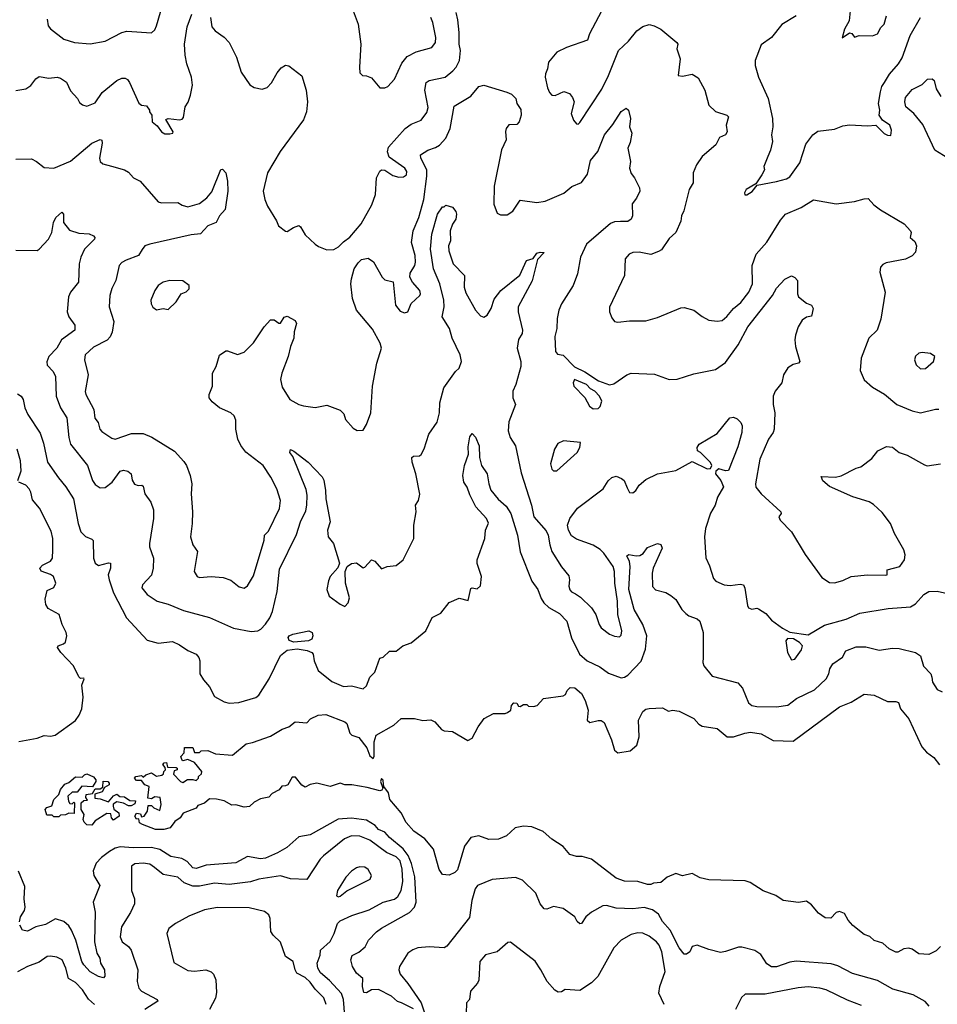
# Model space of a CAD drawing. Extents: x 1771496 to 1971148, y 471553 to 643630.
# Tile 98 of 256: x 1852208 to 1857757, y 538627 to 544582. Entities that reach past the tile are written whole.
import ezdxf

# ---------------------------------------------------------------- set-up
doc = ezdxf.new("R2010")
doc.units = 0

msp = doc.modelspace()

# ---------------------------------------------------------------- linework, layer by layer
at = {"layer": '0CON10XD'}
for points in [[(1852374.2, 544585), (1852381.2, 544545), (1852395, 544526.7), (1852475, 544464), (1852540, 544445), (1852635, 544436), (1852725, 544452), (1852825, 544504), (1852855, 544512), (1853005, 544503.3), (1853025, 544520), (1853035.8, 544545), (1853074, 544676)], [(1853361.2, 544595), (1853369.3, 544539.3), (1853390, 544515), (1853445, 544476.7), (1853474.1, 544444.1), (1853519.2, 544355), (1853547.5, 544265), (1853599.1, 544189.1), (1853625, 544172), (1853675, 544162), (1853705, 544172), (1853730.5, 544199.5), (1853765, 544261.2), (1853788.8, 544291.2), (1853815, 544306.7), (1853835, 544302.5), (1853915, 544243.3), (1853939.4, 544155), (1853948.9, 544085), (1853942.9, 544025), (1853923.4, 543976.6), (1853782.9, 543785), (1853707.1, 543655), (1853680, 543545), (1853689.6, 543495), (1853706.7, 543455), (1853761.5, 543365), (1853773.3, 543335), (1853815, 543304), (1853825, 543301.2), (1853864.1, 543325.9), (1853895, 543336.7), (1853905, 543330), (1853935, 543281.2), (1853993.8, 543225), (1854015, 543210), (1854065, 543191.2), (1854107.7, 543192.3), (1854135, 543208), (1854165, 543238), (1854205, 543266), (1854273, 543347), (1854337.9, 543462.1), (1854360.5, 543525), (1854365.6, 543625), (1854385, 543666), (1854395, 543674), (1854415, 543672), (1854465, 543640), (1854500.6, 543630.6), (1854528.9, 543631.1), (1854546.2, 543643.8), (1854548.1, 543665), (1854536.9, 543685), (1854441.5, 543751.5), (1854432.2, 543782.2), (1854438.7, 543811.3), (1854539.2, 543925), (1854575, 543950), (1854635, 543974.4), (1854670, 544020), (1854678, 544052), (1854658.2, 544155), (1854665, 544202), (1854683.3, 544215), (1854780, 544235), (1854827.4, 544272.6), (1854847.3, 544295), (1854868.2, 544335), (1854872.7, 544395), (1854865.4, 544435), (1854866.2, 544505), (1854858, 544582), (1854848.2, 544625)], [(1854224.3, 544635), (1854254.4, 544555), (1854271.1, 544435), (1854262, 544295), (1854265, 544260), (1854280, 544245), (1854305, 544243.3), (1854335, 544230), (1854385, 544170), (1854415, 544170), (1854435, 544177.5), (1854475, 544223.3), (1854519.7, 544320.3), (1854550.6, 544359.4), (1854605, 544388.6), (1854700, 544415), (1854722.9, 544445), (1854724.4, 544475), (1854705.4, 544565.4), (1854693.1, 544595)], [(1855725.8, 544634.2), (1855653.9, 544496.1), (1855641.7, 544458.3), (1855515, 544414.4), (1855455, 544385.8), (1855406.2, 544325), (1855400, 544285), (1855386.9, 544255), (1855385.6, 544235), (1855400.3, 544170.3), (1855411.7, 544141.7), (1855425, 544126.7), (1855445, 544123.8), (1855497.3, 544147.3), (1855533.3, 544135), (1855551.2, 544111.2), (1855560, 544085), (1855542, 544015), (1855556.2, 543975), (1855575, 543953.3), (1855585, 543951.2), (1855595, 543961.2), (1855727.1, 544162.9), (1855769.1, 544245), (1855829.6, 544395), (1855888.5, 544451.5), (1855940.6, 544515), (1855975, 544541.5), (1856015, 544552.7), (1856045, 544545.3), (1856085, 544524.7), (1856182.5, 544445), (1856187.5, 544435), (1856181.2, 544405), (1856201.9, 544345), (1856190, 544245), (1856215, 544240), (1856275, 544253.3), (1856311.2, 544231.2), (1856350.8, 544155), (1856374.4, 544064.4), (1856415, 544026.2), (1856484, 544004), (1856493.3, 543995), (1856480, 543945), (1856485.9, 543904.1), (1856475, 543886.7), (1856440.5, 543869.5), (1856416.7, 543825), (1856335, 543754), (1856301.4, 543705), (1856280.6, 543655), (1856279.4, 543595), (1856256.9, 543555), (1856224.6, 543425.4), (1856209.2, 543395), (1856206, 543364), (1856175, 543295.8), (1856135, 543258), (1856088.8, 543191.2), (1856070.5, 543179.5), (1856025, 543162.9), (1855953.9, 543176.1), (1855915, 543174), (1855893.3, 543165), (1855870, 543135), (1855865.7, 543035), (1855775, 542842.5), (1855774.5, 542814.5), (1855788, 542778), (1855805, 542756.7), (1855825, 542752), (1855895, 542760), (1855995, 542760.8), (1856065, 542780), (1856205, 542839.2), (1856225, 542840.8), (1856285, 542825.7), (1856335, 542787.1), (1856375, 542765.7), (1856425, 542758.6), (1856455, 542762.5), (1856483.8, 542786.2), (1856524.4, 542835), (1856568.7, 542871.3), (1856617.3, 542935), (1856638.9, 542985), (1856636.1, 543095), (1856660.4, 543165), (1856725, 543237.1), (1856809.3, 543370.7), (1856839.2, 543405), (1856933.8, 543446.2), (1857007.4, 543492.6), (1857145, 543468.1), (1857255, 543481.6), (1857315, 543499.6), (1857339.2, 543500.8), (1857373.1, 543463.1), (1857412.4, 543432.4), (1857557.2, 543347.2), (1857593.8, 543305), (1857598.8, 543295), (1857592.5, 543265), (1857620.5, 543240.5), (1857631.2, 543215), (1857623.9, 543176.1), (1857605, 543153.3), (1857565, 543133.8), (1857447.7, 543112.3), (1857427.7, 543102.3), (1857413.3, 543085), (1857410, 543055), (1857442, 542935), (1857415, 542770), (1857392.5, 542705), (1857341.9, 542655), (1857296.9, 542535), (1857290.3, 542460.3), (1857314.5, 542404.5), (1857365, 542360), (1857437.2, 542317.2), (1857511.2, 542255), (1857605, 542215.6), (1857655, 542204.2), (1857745, 542227.1), (1857765, 542225.8)], [(1857232.5, 544655), (1857224.2, 544575), (1857196, 544525), (1857181.7, 544471.7), (1857225, 544503.3), (1857239.3, 544499.3), (1857255, 544477.5), (1857285, 544486.2), (1857365, 544483.8), (1857395, 544496.7), (1857415.8, 544534.2), (1857436.2, 544555), (1857448.5, 544605)], [(1852185, 544154.4), (1852245, 544164.4), (1852275.7, 544185), (1852305.4, 544224.6), (1852325, 544237.8), (1852385, 544229.5), (1852435.5, 544235.5), (1852455, 544229.4), (1852490.8, 544205), (1852515, 544151.2), (1852557.5, 544105), (1852570.5, 544080.5), (1852587.3, 544067.3), (1852615, 544059.4), (1852665, 544080), (1852707.5, 544142.5), (1852795.8, 544214.2), (1852825, 544227.7), (1852845, 544228.1), (1852859.8, 544219.8), (1852872.2, 544202.2), (1852927.6, 544077.6), (1852944.3, 544064.3), (1852975, 544060.8), (1852993.3, 544035), (1852993.3, 544025), (1853006.7, 544005), (1853008.8, 543965), (1853039.7, 543939.7), (1853065, 543903.8), (1853085, 543891.2), (1853115, 543891.2), (1853133.3, 543896.7), (1853136.2, 543903.8), (1853092, 543978), (1853105, 543983.8), (1853175, 543976.5), (1853189.6, 543980.4), (1853198.9, 543991.1), (1853207.8, 544055), (1853226, 544084), (1853240.9, 544125), (1853253.7, 544186.3), (1853247.9, 544235), (1853219.1, 544315), (1853207.6, 544367.6), (1853205.5, 544434.5), (1853220.2, 544539.8), (1853248, 544615)], [(1856903.3, 544605), (1856816.6, 544553.4), (1856754.2, 544475), (1856690.8, 544429.2), (1856654.4, 544335), (1856654.3, 544305), (1856674.4, 544235), (1856733.1, 544105), (1856759.4, 543985), (1856762.9, 543935), (1856754.4, 543885), (1856759.4, 543845), (1856747.5, 543792.5), (1856731.2, 543755), (1856707.5, 543695), (1856712.5, 543675), (1856695.9, 543644.1), (1856660, 543590), (1856600, 543555), (1856590, 543535), (1856593.6, 543523.6), (1856605, 543522.5), (1856637.7, 543542.3), (1856668.3, 543581.7), (1856785, 543604.3), (1856845, 543620), (1856865, 543631.5), (1856924.5, 543715.5), (1856961.4, 543828.6), (1857004.6, 543885.4), (1857035, 543908.1), (1857135, 543920), (1857185, 543939.4), (1857225, 543946.9), (1857335, 543940), (1857383.9, 543943.9), (1857435, 543893.8), (1857455, 543883.3), (1857475, 543882.5), (1857479.2, 543915), (1857468.6, 543945), (1857425.3, 543975.3), (1857404.4, 544005), (1857408.2, 544035), (1857401.8, 544075), (1857412.1, 544145), (1857421.5, 544178.5), (1857437.9, 544202.1), (1857467.3, 544252.7), (1857521.5, 544315), (1857545, 544352.5), (1857593.4, 544486.6), (1857655, 544596.2)], [(1857819.4, 543745), (1857742.3, 543792.3), (1857668.8, 543948.8), (1857614.4, 544015), (1857565.7, 544055), (1857560.8, 544085), (1857565, 544112.5), (1857605, 544159.2), (1857665, 544191.2), (1857697.6, 544222.4), (1857725, 544224.3), (1857738.1, 544215), (1857750, 544165), (1857777.6, 544117.6)], [(1852185, 543738), (1852279.7, 543739.7), (1852310, 543725), (1852355, 543688.8), (1852415, 543684.3), (1852515, 543726.7), (1852645, 543835.7), (1852695, 543858), (1852703.8, 543853.8), (1852705.8, 543835.8), (1852690.8, 543745), (1852694, 543725), (1852711.2, 543711.2), (1852764, 543696), (1852841.2, 543675), (1852865, 543660), (1852895.7, 543625.7), (1852936.1, 543606.1), (1853045, 543480), (1853065, 543473.8), (1853165, 543477.5), (1853190.2, 543460.2), (1853225, 543449.5), (1853295, 543470), (1853340.6, 543505), (1853369.1, 543540.9), (1853425, 543676.7), (1853435, 543678.8), (1853454.3, 543655), (1853465.4, 543604.6), (1853467.1, 543545), (1853451.1, 543435), (1853416.7, 543395), (1853395.4, 543354.6), (1853345.3, 543334.7), (1853302.3, 543287.7), (1853245, 543281.5), (1852995.5, 543224.5), (1852965.7, 543214.3), (1852948.6, 543191.4), (1852926, 543155), (1852851.9, 543128.1), (1852826.2, 543113.8), (1852808.6, 543095), (1852788.9, 543005), (1852764.6, 542955.4), (1852753.5, 542915), (1852750, 542845), (1852777.2, 542757.2), (1852767, 542693), (1852755.5, 542665), (1852736.8, 542643.2), (1852655, 542600.9), (1852604.4, 542555), (1852599.4, 542525), (1852622.2, 542435), (1852603.4, 542333.4), (1852607.1, 542315), (1852656.7, 542225), (1852661.8, 542171.8), (1852682.9, 542145), (1852692, 542105), (1852705, 542092), (1852765, 542052), (1852785, 542045.8), (1852885, 542079.5), (1852955, 542078.5), (1853006.4, 542056.4), (1853075.6, 542015.6), (1853145, 541972.5), (1853200.3, 541910.3), (1853216.6, 541886.6), (1853239.2, 541825), (1853248.1, 541775), (1853245.7, 541715), (1853253.1, 541605), (1853251.1, 541535), (1853240, 541455), (1853254, 541405), (1853283.3, 541365), (1853263.8, 541245), (1853281.2, 541215), (1853295, 541207.5), (1853365, 541213.5), (1853439.3, 541209.3), (1853485, 541192.9), (1853535, 541151.9), (1853565, 541144), (1853585, 541158.8), (1853620.9, 541219.1), (1853685.6, 541435), (1853687.5, 541465), (1853711.5, 541488.5), (1853780, 541625), (1853784.4, 541675), (1853763.3, 541745), (1853726.5, 541815), (1853679.4, 541885), (1853575.9, 541965.9), (1853545, 542005.8), (1853527.1, 542045), (1853514.4, 542105), (1853515, 542160), (1853505, 542186.7), (1853485, 542203.8), (1853416.7, 542235), (1853370.9, 542270.9), (1853354.2, 542294.2), (1853354.2, 542315.8), (1853373.3, 542365), (1853373.3, 542445), (1853396.2, 542485), (1853417, 542553), (1853455, 542578.8), (1853465, 542580), (1853525, 542556.2), (1853565, 542572), (1853621.3, 542628.7), (1853685.5, 542724.5), (1853725, 542766), (1853746.4, 542766.4), (1853775, 542746.7), (1853785, 542746.7), (1853807, 542783), (1853825, 542790), (1853873, 542763), (1853882.5, 542745), (1853867.5, 542695), (1853866, 542655), (1853846, 542605), (1853831.4, 542545), (1853792.9, 542445), (1853784.4, 542405), (1853795, 542360), (1853842, 542285), (1853895, 542254.2), (1853925, 542246.2), (1853995, 542237.5), (1854065, 542250), (1854145, 542220), (1854168.3, 542198.3), (1854177.5, 542165), (1854225, 542112.5), (1854248.3, 542098.3), (1854285, 542100), (1854305.8, 542134.2), (1854331.4, 542205), (1854341.5, 542365), (1854367.1, 542505), (1854395.5, 542595), (1854386.9, 542625), (1854340.5, 542710.5), (1854244.3, 542825), (1854221.4, 542895), (1854210.9, 542985), (1854214.4, 543014.4), (1854231.2, 543075), (1854255, 543111.9), (1854275, 543131.4), (1854315, 543140), (1854347.9, 543117.9), (1854400, 543025), (1854415, 543008.8), (1854466, 542996), (1854480, 542855), (1854508.3, 542818.3), (1854535, 542808.6), (1854554.3, 542815.7), (1854575.8, 542865), (1854628.1, 542915), (1854632.2, 542925), (1854628.2, 542945), (1854582.9, 542995), (1854567.7, 543025), (1854570, 543050), (1854597.3, 543095), (1854601.6, 543115), (1854599.1, 543155), (1854577.7, 543235), (1854586.8, 543305), (1854621.6, 543385), (1854650.8, 543495), (1854670, 543635), (1854669.4, 543675), (1854632.7, 543745), (1854630.8, 543765), (1854675, 543792.2), (1854721.7, 543808.3), (1854746, 543824), (1854784.7, 543865.3), (1854811.2, 543925), (1854835, 544058.8), (1854935, 544120), (1854985, 544178.6), (1855015, 544185.5), (1855154.6, 544144.6), (1855181.7, 544131.7), (1855208.8, 544105), (1855214.3, 544075), (1855238.5, 544038.5), (1855241.3, 544005), (1855228.5, 543965), (1855215, 543948.1), (1855165, 543946.9), (1855150, 543925), (1855145.6, 543905), (1855150, 543855), (1855120.8, 543795), (1855077.5, 543575), (1855075.9, 543465.9), (1855095, 543412.5), (1855115, 543401.2), (1855155, 543401.2), (1855190, 543425), (1855235, 543490)], [(1855235, 543490), (1855335, 543475.6), (1855385, 543484.4), (1855497.7, 543532.3), (1855547.2, 543572.8), (1855605, 543597.5), (1855642.4, 543647.6), (1855659.7, 543730.3), (1855704.3, 543785.7), (1855743.4, 543886.6), (1855795, 543948.8), (1855845, 544027.5), (1855875, 544046.7), (1855890, 544035), (1855900.6, 543985), (1855894.4, 543935), (1855910, 543895), (1855899.7, 543840.3), (1855886, 543805), (1855900.8, 543725), (1855895.8, 543685), (1855905, 543652.5), (1855926.2, 543625), (1855956, 543565), (1855958, 543545), (1855937.8, 543502.2), (1855911.7, 543468.3), (1855914.3, 543395.7), (1855905.8, 543375), (1855885, 543362.2), (1855841.8, 543361.8), (1855805, 543360), (1855780.5, 543349.5), (1855635, 543224.2), (1855599.1, 543145), (1855580.6, 543045), (1855555.7, 542975), (1855485, 542863.8), (1855467.5, 542825), (1855458.1, 542775), (1855456.4, 542715), (1855444.4, 542665.6), (1855448, 542575), (1855460, 542560), (1855495, 542553.8), (1855563.4, 542483.4), (1855625, 542453.3), (1855708.2, 542398.2), (1855775, 542373.6), (1855801.2, 542378.8), (1855880, 542435), (1855905, 542443.8), (1856047.3, 542437.3), (1856135, 542406.2), (1856182.7, 542407.3), (1856285, 542440), (1856415, 542466.9), (1856475, 542508.1), (1856551.8, 542615), (1856610.4, 542725), (1856760, 542915), (1856785, 542959.2), (1856835, 543013.8), (1856875, 543033.8), (1856895, 543023.3), (1856911.2, 543005), (1856910.8, 542925), (1856918, 542905), (1856965, 542866.7), (1856995.8, 542855.8), (1857006.2, 542835), (1856995, 542790), (1856965, 542783.8), (1856938.8, 542765), (1856915.7, 542724.3), (1856898.6, 542675), (1856894.4, 542645), (1856900, 542605), (1856926, 542514), (1856917.5, 542505), (1856885, 542495.8), (1856853.6, 542476.4), (1856825.7, 542434.3), (1856815.7, 542385), (1856775.6, 542335), (1856763.9, 542306.1), (1856763.1, 542255), (1856774.6, 542205), (1856770.4, 542105), (1856763.5, 542085), (1856735, 542044.2), (1856682.9, 541925), (1856657.3, 541775), (1856659.6, 541755), (1856690.8, 541715), (1856810, 541605), (1856813.3, 541595), (1856798.8, 541575), (1856805.8, 541555), (1856874.3, 541485), (1856956.8, 541346.8), (1857058.7, 541208.7), (1857105, 541178.8), (1857135, 541175.8), (1857185, 541190), (1857235, 541213.8), (1857335.4, 541224.6), (1857445, 541221.9), (1857453.3, 541225), (1857453.8, 541255), (1857530, 541275), (1857558.6, 541315), (1857561.4, 541345), (1857554.4, 541375), (1857498.6, 541475), (1857474.2, 541535), (1857422.4, 541602.4), (1857370.3, 541650.3), (1857345, 541665.8), (1857246.8, 541696.8), (1857105, 541758.6), (1857065, 541793.8), (1857055, 541820), (1857140, 541815), (1857175, 541823.8), (1857265, 541870), (1857295, 541878), (1857361.2, 541928.8), (1857396.7, 541975), (1857449.3, 542000.7), (1857485, 541995.8), (1857525, 541964.2), (1857575, 541948.6), (1857679.2, 541889.2), (1857695, 541884), (1857775, 541896)], [(1853017.8, 541617.8), (1853018.1, 541565), (1852993.5, 541415), (1852993.9, 541393.9), (1853016.2, 541326.2), (1853016, 541264), (1853005, 541222.5), (1852950, 541165), (1852946.1, 541146.1), (1852978.6, 541105), (1853039.6, 541065), (1853106.8, 541046.8), (1853198.9, 541008.9), (1853355, 540966.7), (1853501.4, 540901.4), (1853607.5, 540882.5), (1853648.8, 540885), (1853667.1, 540895), (1853694.6, 540925.4), (1853721.1, 540965), (1853736.3, 541003.7), (1853765, 541123.3), (1853778.8, 541258.8), (1853882.4, 541467.6), (1853905, 541545.7), (1853937.6, 541612.4), (1853944.1, 541645), (1853946.1, 541706.1), (1853939.8, 541739.8), (1853859.4, 541939.4), (1853841.2, 541965), (1853845, 541982.5), (1853865, 541973.3), (1853952, 541905), (1854036.4, 541816.4), (1854046.3, 541796.3), (1854057.9, 541735), (1854058.5, 541685), (1854084.5, 541545), (1854069.4, 541495), (1854072.5, 541455), (1854104.6, 541414.6), (1854141.2, 541295), (1854132.3, 541267.7), (1854086, 541215), (1854075, 541187.5), (1854065.8, 541135), (1854080, 541095), (1854145, 541046.2), (1854175, 541033.3), (1854193.8, 541055), (1854202.9, 541085), (1854178.6, 541175), (1854176, 541245), (1854187.5, 541275), (1854215, 541293.8), (1854243.9, 541296.1), (1854285, 541266.7), (1854295, 541270), (1854335, 541316), (1854355, 541308), (1854395, 541261.2), (1854430, 541275), (1854485, 541280.8), (1854526, 541315), (1854592, 541445), (1854591.4, 541525), (1854606.4, 541605), (1854601.2, 541645), (1854620, 541675), (1854626.8, 541713.2), (1854603.3, 541835), (1854582, 541905), (1854580, 541935), (1854588.3, 541941.7), (1854625, 541943.8), (1854635, 541952.5), (1854653.3, 541986.7), (1854682, 542075), (1854731.9, 542148.1), (1854745.8, 542205), (1854747.5, 542265), (1854773.3, 542355), (1854843.7, 542455), (1854865.3, 542475), (1854878.9, 542515), (1854871.1, 542555), (1854823.4, 542655), (1854807.9, 542715), (1854762.9, 542785), (1854775.4, 542845), (1854773.4, 542885), (1854747.8, 542985), (1854710, 543075), (1854692.8, 543195), (1854700, 543285), (1854735, 543406.7), (1854765, 543450), (1854775, 543450), (1854785, 543460), (1854825, 543447.5), (1854845, 543422.5), (1854849.2, 543405), (1854844.3, 543375), (1854825.4, 543344.6), (1854811.5, 543305), (1854812.5, 543245), (1854801.5, 543215), (1854803.7, 543183.7), (1854828.9, 543105), (1854897.8, 543035), (1854896.4, 542965), (1854905, 542930), (1854963.3, 542825), (1854995, 542790.6), (1855015, 542783.3), (1855034.6, 542795.4), (1855058.1, 542835), (1855077.9, 542892.1), (1855117.5, 542945), (1855232.6, 543037.4), (1855272.1, 543125), (1855312, 543138), (1855335, 543169.2), (1855355, 543176), (1855380, 543175), (1855338.6, 543131.4), (1855306.9, 543003.1), (1855222.5, 542845), (1855221.2, 542815), (1855249.1, 542705), (1855246.6, 542683.4), (1855225, 542647.5), (1855216.9, 542595), (1855238.5, 542515), (1855238.5, 542485), (1855207.5, 542375), (1855189.4, 542335), (1855190.6, 542295), (1855205.6, 542255), (1855165, 542150), (1855162.5, 542095), (1855174.7, 542054.7), (1855205.7, 542005), (1855240.9, 541840.9), (1855302.5, 541645), (1855316.7, 541575), (1855391.3, 541491.3), (1855404.5, 541464.5), (1855413.1, 541405), (1855426.6, 541366.6), (1855483.7, 541273.7), (1855528.5, 541218.5), (1855532.9, 541195), (1855529.2, 541155), (1855535, 541133.8), (1855545, 541120.8), (1855568.9, 541108.9), (1855598.8, 541088.8), (1855665, 541024.2), (1855691.1, 540985), (1855711.9, 540925), (1855725, 540904.2), (1855775, 540865.8), (1855805, 540853.3), (1855835, 540849.2), (1855845, 540860), (1855848.2, 540885), (1855824.5, 540985), (1855823.3, 541065), (1855806.5, 541173.5), (1855805.2, 541245), (1855796.8, 541275), (1855740.8, 541355), (1855717.7, 541377.7), (1855675, 541403.5), (1855575, 541440), (1855545, 541461.2), (1855526, 541495), (1855521.2, 541525), (1855534.3, 541565.7), (1855581.3, 541628.7), (1855735.5, 541744.5), (1855767, 541793), (1855787.7, 541812.3), (1855815, 541821.2), (1855847.3, 541807.3), (1855864.1, 541794.1), (1855880.5, 541750.5), (1855895, 541722.5), (1855915, 541720), (1855933.3, 541735), (1855953, 541767), (1855995, 541801.2), (1856065, 541836), (1856175, 541855.6), (1856275, 541910.5), (1856365, 541866.1), (1856385, 541868.2), (1856393.7, 541885), (1856385, 541904.6), (1856325, 541963.6), (1856306.2, 541975), (1856303.8, 541995), (1856316.7, 542015), (1856425, 542078.8), (1856502, 542175), (1856525, 542177.8), (1856547.3, 542167.3), (1856569.4, 542145), (1856576.4, 542125), (1856575.5, 542085), (1856550.5, 541999.5), (1856494.5, 541855.5), (1856475, 541853.4), (1856435, 541866.1), (1856418, 541852), (1856416.1, 541835), (1856448.1, 541795), (1856462.8, 541757.2), (1856427.8, 541695), (1856413.3, 541646.7), (1856385, 541597.5), (1856355.7, 541505), (1856348.1, 541455), (1856357, 541327), (1856379.3, 541279.3), (1856402.7, 541202.7), (1856416.8, 541186.8), (1856467.5, 541165), (1856505, 541159.5), (1856565, 541168.1), (1856584.4, 541164.4), (1856593.3, 541143.3), (1856608.1, 541038.1), (1856615.6, 541025.6), (1856635, 541017.1), (1856665, 541023.8), (1856675, 541018.8), (1856720.3, 540990.3), (1856755, 540950), (1856821.5, 540901.5), (1856865, 540877.9), (1856975, 540860.9), (1857075, 540920), (1857204.6, 540955.4), (1857288.3, 540991.7), (1857459.7, 541020.3), (1857595, 541030), (1857625, 541049.2), (1857674.3, 541105), (1857706.1, 541123.9), (1857755, 541126.7), (1857818.3, 541111.7)], [(1852185, 543187.5), (1852313.6, 543186.4), (1852325, 543193.3), (1852382.9, 543255), (1852401.9, 543295), (1852412, 543355), (1852427.5, 543385), (1852462.9, 543417.1), (1852472.9, 543405), (1852472.5, 543355), (1852509.4, 543309.4), (1852565, 543291.2), (1852627.4, 543287.4), (1852653.8, 543275), (1852662.5, 543265), (1852660, 543255), (1852600.6, 543195), (1852577.5, 543145), (1852568.5, 543105), (1852564.4, 542995), (1852515.7, 542935), (1852503.7, 542906.3), (1852494.5, 542815), (1852504.7, 542784.7), (1852541.1, 542735), (1852540.6, 542705), (1852461.1, 542645), (1852432.7, 542595), (1852384.6, 542545), (1852372.2, 542512.2), (1852375, 542493.3), (1852411.4, 542455), (1852424.4, 542425), (1852429.2, 542305), (1852453.9, 542235), (1852493.3, 542173.3), (1852505.4, 542055), (1852515.4, 542015.4), (1852618.5, 541885), (1852647.3, 541795), (1852665, 541771.1), (1852695, 541751.5), (1852725, 541753.6), (1852767.5, 541785), (1852815, 541850.8), (1852835, 541857.5), (1852861.7, 541851.7), (1852881.2, 541835), (1852887.7, 541797.7), (1852902.3, 541772.3), (1852923.9, 541763.9), (1852946.4, 541766.4), (1852955, 541760), (1852964, 541715), (1853001.9, 541665), (1853017.8, 541617.8)], [(1853035, 542827.5), (1853075, 542836.2), (1853105, 542830), (1853154, 542875), (1853185, 542923.3), (1853214, 542936), (1853232.5, 542955), (1853232.5, 542975), (1853193.6, 543003.6), (1853115, 543004.2), (1853075, 542994.2), (1853045, 542973.8), (1853025, 542943.3), (1853000.8, 542885), (1853002.7, 542862.7), (1853013.9, 542843.9), (1853035, 542827.5)], [(1857655, 542471.2), (1857685, 542472), (1857733.3, 542515), (1857741.2, 542545), (1857715, 542564), (1857665, 542570), (1857644.4, 542565.6), (1857625, 542547.5), (1857618.8, 542525), (1857628, 542495), (1857655, 542471.2)], [(1855675, 542228.8), (1855705, 542230), (1855718.3, 542241.7), (1855728.1, 542275), (1855714.4, 542305), (1855685.8, 542335.8), (1855660.1, 542350.1), (1855635.3, 542375.3), (1855562.5, 542405), (1855554.2, 542385.8), (1855558, 542365), (1855625, 542296.7), (1855652.9, 542245), (1855675, 542228.8)], [(1852195, 542320), (1852216, 542305), (1852229.2, 542285), (1852240, 542235), (1852256.9, 542195), (1852332, 542082), (1852351.7, 542021.7), (1852375.9, 541905.9), (1852441.8, 541811.8), (1852486.6, 541756.6), (1852532.7, 541685), (1852561.8, 541535), (1852578.2, 541485), (1852605, 541456.7), (1852645, 541440.8), (1852652.2, 541432.2), (1852653.9, 541325), (1852665, 541295.8), (1852685, 541281.9), (1852745, 541298), (1852756.2, 541295), (1852756.9, 541265), (1852743.1, 541225), (1852748.2, 541195), (1852775.8, 541115.8), (1852854.6, 540965), (1852978.5, 540828.5), (1853045, 540810.4), (1853131.5, 540821.5), (1853175, 540800.8), (1853225, 540766.4), (1853275, 540744.3), (1853290.6, 540725), (1853296.7, 540705), (1853296.9, 540625), (1853319.1, 540589.1), (1853356.2, 540546.2), (1853385, 540488.8), (1853445, 540455.8), (1853475, 540448), (1853533, 540453), (1853635, 540483.3), (1853653.4, 540496.6), (1853716.9, 540595), (1853785, 540735.8), (1853825, 540768.2), (1853885, 540777.6), (1853947, 540767), (1853973.8, 540755), (1853983.3, 540745), (1853988, 540705), (1854013.8, 540645), (1854095, 540579.2), (1854165, 540550), (1854215, 540552.5), (1854285, 540535.6), (1854305, 540554), (1854325.8, 540605), (1854356.2, 540635), (1854385, 540720), (1854405, 540727.5), (1854445, 540763.3), (1854485, 540763.8), (1854525, 540795.8), (1854575, 540812.5), (1854663.8, 540885), (1854702.7, 540967.3), (1854755, 540993.3), (1854805, 541057.5), (1854865, 541083.3), (1854920, 541070), (1854935, 541142.5), (1854945, 541146.2), (1854975, 541140), (1854995, 541158.8), (1855001.2, 541215), (1854975, 541292.5), (1854974.3, 541315), (1855020, 541445), (1855023.8, 541495), (1855043.6, 541536.4), (1855031.2, 541565), (1854965.8, 541635), (1854929.3, 541709.3), (1854914.6, 541754.6), (1854894.4, 541785), (1854888.1, 541825), (1854898.6, 541885), (1854921.4, 541955), (1854920.3, 541999.7), (1854930.7, 542059.3), (1854945, 542080), (1854965, 542057.5), (1854985.5, 542005), (1854987.8, 541935), (1855001.4, 541885), (1855035.5, 541835), (1855043.8, 541775), (1855057.4, 541737.4), (1855101.7, 541681.7), (1855149.6, 541639.6), (1855178.2, 541595), (1855218.1, 541465), (1855235, 541363.8), (1855305.3, 541185.3), (1855341.1, 541135), (1855360.8, 541080.8), (1855376.7, 541055), (1855406.9, 541026.9), (1855471.6, 540991.6), (1855516.7, 540945), (1855545, 540843.8), (1855592.5, 540745), (1855638.6, 540705), (1855715, 540667.5), (1855768.9, 540628.9), (1855845, 540601.9), (1855865, 540605.6), (1855885, 540618.1), (1855965, 540702.9), (1855992.2, 540775), (1856000, 540855), (1855975.5, 540925), (1855924.2, 541015), (1855891.7, 541135), (1855899.2, 541275), (1855894.7, 541304.7), (1855880, 541340), (1855892.2, 541347.8), (1855935, 541338.9), (1855957.7, 541342.3), (1855977.2, 541352.8), (1856005, 541388.9), (1856065, 541413.3), (1856085, 541407.5), (1856093.3, 541385), (1856038.1, 541265), (1856032.2, 541235), (1856033.8, 541153.8), (1856052.8, 541132.8), (1856115, 541116.7), (1856145, 541100), (1856176, 541075), (1856212.5, 541015), (1856235, 540990.6), (1856255, 540975.6), (1856305, 540959.2), (1856320.8, 540945), (1856340, 540875), (1856340, 540725), (1856338.1, 540695), (1856344.4, 540675), (1856395, 540612.5), (1856550.9, 540570.9), (1856579.3, 540539.3), (1856615, 540451.2), (1856634.6, 540434.6), (1856665, 540428.5), (1856785, 540425.4), (1856853.6, 540436.4), (1856905, 540477.1), (1857015, 540529.4), (1857084, 540595), (1857100, 540625), (1857106, 540655), (1857124.5, 540685.5), (1857183.9, 540726.1), (1857203.3, 540765), (1857265, 540788.6), (1857325, 540788.9), (1857405, 540768.5), (1857485, 540780.9), (1857525, 540779.1), (1857625, 540755.7), (1857654.4, 540734.4), (1857672.4, 540672.4), (1857718.1, 540625), (1857722.5, 540605), (1857727.1, 540575), (1857755, 540531.2), (1857785, 540516.2)], [(1855455, 541854), (1855579.2, 541965), (1855596, 541995), (1855600, 542025), (1855495.6, 542035.6), (1855461.4, 542018.6), (1855441.9, 541985), (1855418, 541895), (1855425, 541863.3), (1855435, 541854), (1855455, 541854)], [(1852196.2, 541795), (1852217.3, 541852.7), (1852212.5, 541915), (1852191.8, 541985)], [(1852202.6, 540217.4), (1852313, 540237), (1852355, 540252.5), (1852395, 540248.6), (1852423.3, 540255), (1852545, 540343.8), (1852568, 540375), (1852584, 540415), (1852591.2, 540485), (1852583.3, 540556.7), (1852597.5, 540595), (1852595, 540600), (1852575, 540597.5), (1852565, 540607.5), (1852532.5, 540675), (1852457.5, 540755), (1852437.5, 540785), (1852440, 540795), (1852473.6, 540806.4), (1852485, 540817.5), (1852492.5, 540855), (1852490, 540875), (1852465.7, 540925), (1852446.2, 540985), (1852380.4, 541020.4), (1852365.6, 541045), (1852362.1, 541077.9), (1852375, 541130), (1852415, 541147.5), (1852427.5, 541175), (1852412, 541215), (1852395, 541227.1), (1852336.9, 541246.9), (1852329.2, 541265), (1852345, 541282.9), (1852395, 541308), (1852405.6, 541325), (1852408.4, 541375), (1852408.1, 541445), (1852398, 541488), (1852328.4, 541628.4), (1852285, 541677.5), (1852275.4, 541725), (1852265.2, 541745.3), (1852245, 541766.9), (1852203.3, 541785)], [(1853865, 540818.1), (1853838, 540828), (1853831.5, 540845), (1853837.8, 540855), (1853860, 540865), (1853955.8, 540885.8), (1853975.9, 540875.9), (1853981.5, 540855), (1853974.6, 540835.4), (1853955, 540824.4), (1853865, 540818.1)], [(1856875, 540710), (1856895, 540714), (1856935, 540770.8), (1856940.5, 540795), (1856924.3, 540815), (1856886.9, 540836.9), (1856850, 540840), (1856840.8, 540825), (1856851.4, 540755), (1856875, 540710)], [(1852903.8, 539765), (1852915, 539782.5), (1852938.3, 539778.3), (1852945, 539760), (1852960, 539765), (1852980, 539795), (1852985, 539830), (1853005, 539830), (1853020, 539815), (1853055, 539800), (1853062.5, 539835), (1853057, 539877), (1853025, 539882.5), (1853005, 539870), (1852983.6, 539873.6), (1852990, 539945), (1852963.8, 539953.8), (1852945, 539980), (1852915, 539980), (1852902.5, 539995), (1852910, 540005), (1852945, 540010), (1852955, 540000), (1852970, 540015), (1853005, 540027.5), (1853035, 540007.5), (1853067, 540013), (1853078.3, 540021.7), (1853080, 540035), (1853090, 540045), (1853088.3, 540058.3), (1853073, 540077), (1853081.7, 540088.3), (1853095, 540090), (1853101.7, 540061.7), (1853155, 540060), (1853160, 540055), (1853160, 540045), (1853141.7, 540038.3), (1853138.3, 540018.3), (1853180, 539975), (1853195, 539967.5), (1853222.5, 539987.5), (1853255, 539987.5), (1853275, 539980), (1853290, 539995), (1853290, 540005), (1853308.3, 540021.7), (1853310, 540035), (1853265, 540090), (1853225, 540107.5), (1853195, 540100), (1853188.3, 540108.3), (1853182.5, 540125), (1853201.7, 540148.3), (1853205, 540180), (1853255, 540180), (1853265, 540150), (1853295, 540150), (1853305, 540160), (1853345, 540162.5), (1853391.2, 540141.2), (1853495, 540134.2), (1853576.9, 540203.1), (1853615, 540210.6), (1853725, 540249.5), (1853795, 540290.9), (1853835.6, 540304.4), (1853874.1, 540335.9), (1853945, 540330), (1853967.3, 540352.7), (1854013.3, 540375), (1854059.1, 540379.1), (1854173.8, 540335), (1854185.7, 540325), (1854205, 540266), (1854215.7, 540255.7), (1854259.7, 540239.7), (1854307.6, 540177.6), (1854325, 540128.8), (1854345, 540114), (1854352.3, 540127.7), (1854351.1, 540215), (1854364.3, 540255), (1854471.2, 540315), (1854515, 540356), (1854595.7, 540355.7), (1854645, 540342.5), (1854695, 540346.7), (1854717.5, 540335), (1854759.3, 540289.3), (1854775, 540281.2), (1854825, 540276.2), (1854917, 540223), (1854944.3, 540235.7), (1854980, 540305), (1855016.2, 540355), (1855073.2, 540386.8), (1855143.6, 540386.4), (1855158.3, 540391.7), (1855177.5, 540405), (1855182.5, 540435), (1855195, 540450), (1855215, 540447.5), (1855225, 540430), (1855235, 540427.5), (1855255, 540440), (1855275, 540440), (1855285, 540430), (1855315, 540427.5), (1855336.4, 540433.6), (1855375, 540477.5), (1855495, 540492.5), (1855509.3, 540500.7), (1855517.5, 540525), (1855536.4, 540543.6), (1855565, 540542), (1855605, 540506), (1855627.8, 540465), (1855646, 540405), (1855640, 540345), (1855655, 540331.2), (1855705, 540343.3), (1855725, 540343.3), (1855741.7, 540331.7), (1855786.5, 540226.5), (1855804.4, 540165), (1855825, 540148.1), (1855899.4, 540160.6), (1855938.9, 540195), (1855954.4, 540245), (1855950, 540345), (1855975, 540397.5), (1855995, 540412.5), (1856015, 540416.7), (1856095, 540420), (1856130.7, 540400.7), (1856155, 540406), (1856195, 540400.8), (1856285, 540355.8), (1856315, 540322), (1856335, 540308.8), (1856425, 540295.8), (1856485, 540244.4), (1856524.4, 540244.4), (1856592.6, 540267.4), (1856627, 540273), (1856692.5, 540262.5), (1856765, 540222.5), (1856885, 540217.5), (1857165, 540426.5), (1857236.3, 540453.7), (1857315, 540502.2), (1857375, 540497.1), (1857455, 540458.8), (1857505, 540458.8), (1857521.7, 540451.7), (1857533.3, 540415), (1857585, 540353.8), (1857663.8, 540183.8), (1857691.4, 540151.4), (1857735, 540119.2), (1857770, 540075)], [(1852445, 539760), (1852415, 539760), (1852405, 539770), (1852371.7, 539771.7), (1852362.5, 539805), (1852372.3, 539817.7), (1852403.3, 539826.7), (1852414, 539865), (1852444.4, 539895.6), (1852455, 539926.2), (1852480.7, 539959.3), (1852505, 539967.5), (1852545, 540003.3), (1852585, 540000), (1852600, 540015), (1852615, 540020), (1852655, 540002.5), (1852667.5, 539985), (1852667.5, 539975), (1852648.3, 539941.7), (1852583, 539947), (1852555, 539910), (1852525, 539910), (1852500, 539885), (1852502.5, 539855), (1852511.7, 539841.7), (1852525, 539840), (1852535, 539850), (1852540, 539845), (1852538.3, 539781.7), (1852505, 539782.5), (1852485, 539772.5), (1852455, 539770), (1852445, 539760)], [(1852645, 539710), (1852615, 539712.5), (1852598.3, 539728.3), (1852592.5, 539745), (1852597.5, 539775), (1852580, 539805), (1852580, 539845), (1852595, 539860), (1852617.5, 539862.5), (1852608.3, 539878.3), (1852610, 539895), (1852647.5, 539902.5), (1852665, 539930), (1852695, 539930), (1852710, 539940), (1852713, 539977), (1852740, 539975), (1852750, 539965), (1852750, 539955), (1852721.7, 539938.3), (1852707, 539913), (1852661.7, 539898.3), (1852663.3, 539873.3), (1852695, 539870), (1852745, 539852.5), (1852775, 539887.5), (1852795, 539897.5), (1852813, 539883), (1852841.7, 539881.7), (1852875, 539860), (1852908.3, 539858.3), (1852905, 539840), (1852883, 539827), (1852865, 539826.7), (1852835, 539842.5), (1852795, 539852.5), (1852773.3, 539836.7), (1852772.5, 539825), (1852777.5, 539807.5), (1852807.5, 539785), (1852810, 539765), (1852775, 539740), (1852762.5, 539755), (1852758.3, 539778.3), (1852735, 539780), (1852663.6, 539736.4), (1852645, 539710)], [(1857775, 538976.7), (1857748.8, 538951.2), (1857705, 538928.8), (1857645, 538932.5), (1857605, 538960.8), (1857585, 538965.8), (1857555, 538962.5), (1857517.3, 538942.7), (1857505, 538942.9), (1857465, 538962.5), (1857426.7, 538996.7), (1857375, 539013.3), (1857347.6, 539037.6), (1857315, 539048.8), (1857245, 539102.9), (1857218.1, 539135), (1857195, 539176.9), (1857165, 539188.9), (1857145, 539182.5), (1857113, 539147), (1857079.1, 539149.1), (1857037.8, 539177.8), (1856995, 539228.8), (1856965, 539251.2), (1856916.4, 539243.6), (1856825, 539255.7), (1856781.2, 539285), (1856704.1, 539314.1), (1856625, 539362.9), (1856595, 539374.6), (1856375, 539380), (1856322.3, 539392.3), (1856275, 539418.8), (1856215, 539403.3), (1856175, 539418.8), (1856122.5, 539395), (1856085.6, 539364.4), (1856040, 539360), (1856025, 539351.2), (1856005, 539351.9), (1855945, 539370.6), (1855865, 539372.2), (1855815, 539390.6), (1855665, 539504.4), (1855609.7, 539520.3), (1855575, 539520.9), (1855533.8, 539533.8), (1855495, 539580.8), (1855426.2, 539625), (1855372.7, 539672.7), (1855305, 539700), (1855255, 539704), (1855205, 539693.8), (1855151.9, 539645), (1855103.3, 539625), (1855045, 539623.9), (1854985, 539646.4), (1854935, 539636.7), (1854897.2, 539582.8), (1854855, 539441.2), (1854838.8, 539425), (1854805, 539407.5), (1854765, 539412.5), (1854745, 539442.5), (1854710.9, 539565), (1854657.3, 539627.3), (1854591.1, 539675), (1854545, 539726.9), (1854514.5, 539784.5), (1854445.8, 539865), (1854437.1, 539905), (1854410, 539945), (1854408.3, 539958.3), (1854405, 539982.5), (1854395, 539992.5), (1854390.6, 539975), (1854404, 539935), (1854397.8, 539922.2), (1854385, 539917.1), (1854308.4, 539938.4), (1854216.2, 539953.8), (1854174.1, 539954.1), (1854145, 539964), (1854085, 539944), (1854005, 539964.2), (1853964, 539956), (1853935, 539941.2), (1853915, 539953.3), (1853875, 540000), (1853855, 540000), (1853830, 539955), (1853815, 539947.5), (1853793, 539947), (1853776.4, 539923.6), (1853735, 539902.5), (1853715, 539880), (1853665, 539870), (1853625, 539850), (1853597.7, 539822.3), (1853565, 539818.8), (1853515, 539833.3), (1853490.7, 539830.7), (1853445, 539858), (1853398.3, 539868.3), (1853355, 539868.8), (1853325, 539842.5), (1853285, 539830), (1853275.9, 539814.1), (1853197, 539783), (1853177.5, 539755), (1853147, 539733), (1853117.5, 539695), (1853080, 539685), (1853030, 539685), (1852950, 539715), (1852933.3, 539725), (1852928.3, 539748.3), (1852915, 539747.5), (1852903.8, 539765)], [(1854589.3, 538599.3), (1854516.3, 538636.3), (1854493.1, 538643.1), (1854455.9, 538675.9), (1854376.8, 538716.8), (1854336.3, 538713.7), (1854305, 538695.7), (1854288.9, 538698.9), (1854280.9, 538735), (1854283.3, 538783.3), (1854244.2, 538815), (1854221.2, 538855), (1854210.8, 538895), (1854218.8, 538921.2), (1854258.5, 538941.5), (1854296.3, 538973.7), (1854318, 539015), (1854365, 539065.5), (1854395, 539087.7), (1854565, 539181.8), (1854596, 539214), (1854606.4, 539245), (1854597.7, 539397.7), (1854578.1, 539478.1), (1854556.9, 539526.9), (1854527.1, 539567.1), (1854444.6, 539635), (1854415, 539667.7), (1854377.1, 539685), (1854357.7, 539707.7), (1854305, 539740), (1854215, 539753.5), (1854134, 539746), (1853965, 539651.2), (1853895, 539639.2), (1853824.2, 539575), (1853767.6, 539542.4), (1853695, 539511.3), (1853665, 539507.5), (1853585, 539520), (1853515, 539482.1), (1853335, 539467.9), (1853275, 539447.3), (1853255, 539451.9), (1853219.9, 539489.9), (1853188.5, 539508.5), (1853121.3, 539521.3), (1853055, 539562.4), (1853005, 539575.2), (1852895, 539572.9), (1852815, 539578.8), (1852785, 539570.8), (1852750.7, 539550.7), (1852703.5, 539515), (1852670, 539480), (1852652.1, 539435), (1852656.7, 539406.7), (1852692.1, 539345), (1852652.5, 539245), (1852664.6, 539184.6), (1852661.1, 539005), (1852675.3, 538935.3), (1852692.5, 538905), (1852697.1, 538875), (1852721.4, 538835), (1852722.3, 538797.7), (1852715, 538786.7), (1852685, 538795.6), (1852635, 538823.1), (1852595, 538865.7), (1852584.6, 538885), (1852547.8, 539015), (1852522.2, 539075), (1852505, 539100.8), (1852475, 539126.9), (1852425, 539143.3), (1852365, 539110), (1852305.4, 539094.6), (1852255, 539068.9), (1852225, 539076.2), (1852208, 539105)], [(1854174.6, 538555), (1854166.6, 538655), (1854152.9, 538692.9), (1854081.7, 538771.7), (1854027.8, 538817.8), (1854011.6, 538845), (1854006.1, 538875), (1854025.4, 538925), (1854027.1, 538955), (1854085, 539007.1), (1854110, 539055), (1854130.5, 539115), (1854145, 539131.1), (1854216.2, 539165), (1854320.8, 539199.2), (1854405, 539245.4), (1854475, 539262.7), (1854495, 539278.1), (1854514.7, 539315.3), (1854525, 539370), (1854521.1, 539445), (1854507.8, 539495), (1854485, 539519.1), (1854425.5, 539545.5), (1854325, 539620.3), (1854265, 539643.3), (1854215, 539646.2), (1854171.5, 539628.5), (1854045, 539524.4), (1854025, 539504.3), (1853945, 539382.2), (1853845, 539386.2), (1853785, 539403.5), (1853655, 539383.8), (1853603.3, 539366.7), (1853475, 539351.8), (1853385, 539360), (1853295, 539341.7), (1853255, 539341.4), (1853202.2, 539362.2), (1853165, 539395.9), (1853075, 539411.1), (1853023.1, 539455), (1852995, 539473.5), (1852955, 539481.1), (1852905, 539477.1), (1852885, 539462.5), (1852884.3, 539315), (1852903.1, 539265), (1852903.1, 539235), (1852878.6, 539181.4), (1852824.3, 539095), (1852815.6, 539035), (1852827.1, 539005), (1852865, 538977.1), (1852882.2, 538955), (1852922.9, 538835), (1852918.1, 538765), (1852928.6, 538725), (1852945, 538707.1), (1853038.8, 538655), (1853043.3, 538645), (1852965, 538595.6)], [(1854135, 539276.7), (1854145, 539281.2), (1854186.2, 539313.8), (1854327.1, 539382.9), (1854336, 539405), (1854315, 539442), (1854295, 539455.7), (1854265, 539458.6), (1854245, 539452.9), (1854215, 539432.5), (1854180, 539395), (1854130, 539315), (1854123, 539283), (1854135, 539276.7)], [(1852207.5, 539125), (1852212.9, 539155), (1852236.3, 539193.7), (1852240.5, 539215), (1852234.6, 539265), (1852239.4, 539339.4), (1852201.7, 539431.7)], [(1857707.1, 538615), (1857683, 538643), (1857611.2, 538685), (1857488.6, 538718.6), (1857395, 538770.9), (1857243.7, 538813.7), (1857155, 538859.3), (1857115, 538870.9), (1856903, 538887), (1856865, 538881.3), (1856785, 538854), (1856755, 538853.9), (1856725, 538871.9), (1856689.1, 538929.1), (1856653, 538953), (1856575, 538971.9), (1856555, 538973.1), (1856475, 538945.5), (1856445, 538941.1), (1856375, 538957.5), (1856305, 538984.2), (1856275, 538976), (1856260, 538945), (1856239.4, 538930.6), (1856225, 538930), (1856195, 538968.5), (1856142.2, 539075), (1856095, 539127.3), (1856071.4, 539171.4), (1856035, 539199.1), (1855985, 539212.9), (1855915, 539204.1), (1855815, 539208.2), (1855755.6, 539224.4), (1855735, 539222.2), (1855666.5, 539183.5), (1855632, 539155), (1855605, 539116), (1855595, 539114), (1855578.1, 539128.1), (1855565, 539156), (1855495, 539206.2), (1855435, 539217.5), (1855395, 539202), (1855380, 539205), (1855355, 539233.8), (1855328.5, 539298.5), (1855247.4, 539377.4), (1855205.9, 539394.1), (1855065, 539380.8), (1854976, 539345), (1854962.5, 539325), (1854941.5, 539255), (1854928.8, 539151.2), (1854791.7, 538978.3), (1854775, 538968.6), (1854683.9, 538973.9), (1854615, 538968), (1854585, 538957.2), (1854554.1, 538935.9), (1854504.2, 538855), (1854500.8, 538835), (1854508.8, 538808.8), (1854555, 538752.7), (1854636.2, 538635), (1854665.6, 538545)], [(1854060.2, 538625), (1854046.1, 538666.1), (1853995, 538718.2), (1853965, 538761.3), (1853935, 538789.6), (1853884.5, 538815), (1853872.9, 538835), (1853862.5, 538885), (1853815, 538915.8), (1853785, 539002.9), (1853740, 539045), (1853726.3, 539066.3), (1853722.5, 539145), (1853715, 539167.5), (1853687.8, 539187.8), (1853595, 539210.9), (1853405, 539212.1), (1853325, 539197.8), (1853230.5, 539159.5), (1853150, 539115), (1853110, 539085), (1853098, 539055), (1853140.7, 538880.7), (1853225, 538831.4), (1853265, 538828.1), (1853334.4, 538834.4), (1853365, 538824.3), (1853379.4, 538809.4), (1853393.5, 538775), (1853397.4, 538697.4), (1853391.1, 538665), (1853355.5, 538595)], [(1856105.4, 538625), (1856073.5, 538695), (1856078.2, 538735), (1856110.4, 538825), (1856090.8, 538945), (1856075.3, 538985.3), (1856058.9, 539005), (1856015, 539039.1), (1855975, 539056.5), (1855945, 539058.9), (1855905, 539049.4), (1855844.6, 539015.4), (1855801.4, 538968.6), (1855704.6, 538795.4), (1855665, 538755.8), (1855595, 538710.8), (1855506.1, 538716.1), (1855485, 538703.3), (1855465, 538700), (1855443.4, 538713.4), (1855397.1, 538765), (1855358.9, 538835), (1855325, 538887.5), (1855175, 539003.3), (1855159.3, 539000.7), (1855095.6, 538944.4), (1855025, 538925.7), (1854990.6, 538885), (1854985, 538772.5), (1854977.1, 538755), (1854933.8, 538706.2), (1854928.1, 538655), (1854908.9, 538635), (1854907.9, 538572.1)], [(1852660.4, 538625), (1852625, 538658.1), (1852588.5, 538715), (1852545, 538757.9), (1852503.8, 538783.8), (1852487.2, 538845), (1852465, 538895.7), (1852433, 538913), (1852395, 538918.9), (1852375, 538915.6), (1852325, 538881.1), (1852254.7, 538855.3), (1852195, 538824.3)], [(1857299.2, 538619.2), (1857212.7, 538652.7), (1857084.6, 538714.6), (1857045.4, 538725.4), (1856975, 538731.8), (1856915, 538727.5), (1856715, 538687.8), (1856595, 538688), (1856571.7, 538668.3), (1856536, 538595)]]:
    msp.add_lwpolyline(points, dxfattribs=at)

doc.saveas('drawing.dxf')
